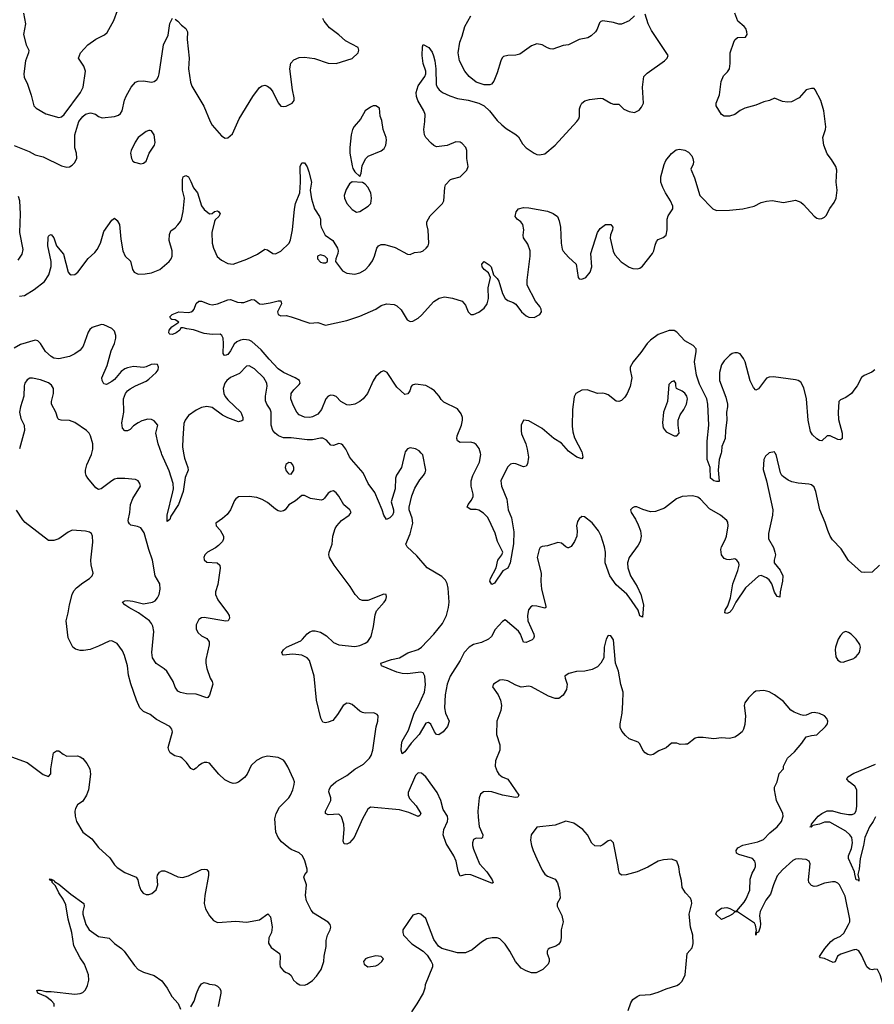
# Model space of a CAD drawing. Header units: inches. Extents: x 2220522 to 2384314, y 721474 to 893490.
# Tile 134 of 256: x 2263672 to 2270146, y 825827 to 833281. Entities that reach past the tile are written whole.
import ezdxf

# ---------------------------------------------------------------- set-up
doc = ezdxf.new("R2010")
doc.units = ezdxf.units.IN
doc.header["$MEASUREMENT"] = 0
for name, color, linetype in [('C2862', 7, 'Continuous'), ('C2863', 7, 'Continuous'), ('C2872', 7, 'Continuous'), ('C2873', 7, 'Continuous')]:
    doc.layers.add(name, color=color, linetype=linetype)

msp = doc.modelspace()

# ---------------------------------------------------------------- linework, layer by layer
at = {"layer": 'C2862', "color": 5}
for points, elevation in [([(2270000, 826239.9), (2269990, 826239.3), (2269892.8, 826207.2), (2269868.5, 826191.5), (2269850, 826149.3), (2269835.8, 826144.2), (2269770, 826172.4), (2269738, 826178), (2269730, 826188.7), (2269770.7, 826250), (2269816.7, 826303.3), (2269840.5, 826319.5), (2269890, 826342.9), (2269915.2, 826364.8), (2269951.6, 826430), (2269959.8, 826450), (2269961.1, 826470), (2269924.6, 826644.6), (2269882.4, 826730), (2269870, 826743.6), (2269850, 826753.6), (2269830, 826754), (2269770, 826744.5), (2269710, 826720.9), (2269690, 826718), (2269670, 826726.6), (2269650, 826749.2), (2269647.3, 826770), (2269660.7, 826890), (2269652, 826910), (2269630, 826923.6), (2269570, 826928.4), (2269550, 826925.1), (2269530, 826914.8), (2269450, 826845.8), (2269410, 826798.2), (2269381.9, 826730), (2269360.7, 826659.3), (2269324.3, 826615.7), (2269281.5, 826530), (2269277.8, 826497.8), (2269284.8, 826435.2), (2269282.6, 826410), (2269270, 826372.3), (2269252.7, 826367.3), (2269250, 826349.6), (2269247.7, 826367.7), (2269253.6, 826386.4), (2269246.6, 826426.6), (2269239.9, 826439.9), (2269110, 826525.7), (2269090, 826527.8), (2269072.2, 826510), (2269050, 826496.5), (2268990, 826469.8), (2268950, 826503.5), (2268946.9, 826510), (2268952.3, 826530), (2268990, 826554.1), (2269030, 826558.7), (2269052.9, 826552.9), (2269090, 826531.3), (2269106, 826534), (2269159.8, 826600.2), (2269174.8, 826625.2), (2269203.6, 826690), (2269205, 826775), (2269220.5, 826819.5), (2269239.1, 826850), (2269245.5, 826870), (2269245.6, 826890), (2269240.4, 826910), (2269223.6, 826930), (2269120.3, 826960.3), (2269103, 826970), (2269099.2, 826990), (2269113.3, 827010), (2269150, 827031.7), (2269262.9, 827057.1), (2269306.2, 827073.8), (2269354.3, 827125.7), (2269411.2, 827170), (2269443, 827210), (2269455.6, 827250), (2269453.6, 827270), (2269406, 827370), (2269389.6, 827450), (2269391.5, 827470), (2269411.1, 827510), (2269426.3, 827573.7), (2269458, 827610), (2269458, 827630), (2269489.4, 827690), (2269541.3, 827738.7), (2269597.2, 827802.8), (2269630, 827851.3), (2269670, 827862.8), (2269710, 827866.8), (2269776.2, 827930), (2269791.2, 827950), (2269794.7, 827970), (2269787, 827990), (2269769.2, 828010), (2269730, 828029.4), (2269690, 828035.1), (2269670, 828032.7), (2269630, 828016), (2269610, 828013.2), (2269590, 828019.3), (2269538.4, 828038.4), (2269513.3, 828053.3), (2269458, 828118), (2269390, 828169.4), (2269350, 828192.3), (2269310, 828202.7), (2269250, 828197.2), (2269230, 828185.2), (2269192.3, 828147.7), (2269165.5, 828110), (2269160.5, 828090), (2269170.5, 828010.5), (2269164.9, 827944.9), (2269155.3, 827910), (2269144.4, 827890), (2269110, 827860.5), (2269090, 827849.8), (2269050, 827839.8), (2268990, 827844), (2268930, 827836.9), (2268850, 827847.6), (2268810, 827847), (2268790, 827840.9), (2268730, 827797.2), (2268715.3, 827795.3), (2268674.6, 827794.6), (2268650, 827804), (2268610, 827804), (2268570.5, 827769.5), (2268513.7, 827746.3), (2268470, 827719), (2268450, 827713.2), (2268430, 827717.2), (2268409.6, 827729.6), (2268392.7, 827750), (2268370, 827798), (2268358, 827810), (2268290, 827837.2), (2268261.2, 827861.2), (2268234.2, 827894.2), (2268222.4, 827922.4), (2268221.6, 827950), (2268235.1, 828030), (2268242.4, 828110), (2268244.7, 828190), (2268227.4, 828247.4), (2268208.5, 828348.5), (2268185.6, 828410), (2268170, 828586), (2268150, 828615.3), (2268130, 828618), (2268116, 828590), (2268100.7, 828530), (2268097.3, 828450), (2268074.8, 828410), (2268050, 828382.7), (2268010, 828360.9), (2267954, 828350), (2267890, 828347.3), (2267832, 828330), (2267805.4, 828314.6), (2267802, 828310), (2267804.7, 828295.3), (2267819.1, 828250), (2267814, 828210), (2267790, 828166.6), (2267757.1, 828142.9), (2267730, 828142.9), (2267678.9, 828158.9), (2267550, 828229.6), (2267530, 828234.5), (2267470, 828226.6), (2267430, 828242), (2267370, 828275.6), (2267330, 828283.6), (2267310, 828279.6), (2267262.8, 828250), (2267254.8, 828230), (2267296.4, 828170), (2267314.4, 828130), (2267323.1, 828090), (2267317.6, 828050), (2267287, 827970), (2267284.9, 827870), (2267308.4, 827790), (2267310.3, 827750), (2267276.9, 827670), (2267275.2, 827630), (2267289.1, 827590), (2267303.2, 827570), (2267326.7, 827550), (2267370.2, 827530.2), (2267454.4, 827410), (2267444.7, 827395.3), (2267428.7, 827391.3), (2267329, 827409), (2267250, 827434), (2267221.8, 827438.2), (2267186, 827434), (2267163, 827417), (2267153.4, 827390), (2267144, 827290), (2267144.4, 827244.4), (2267152.2, 827172.2), (2267180.5, 827110), (2267177.1, 827090), (2267170, 827080.9), (2267130, 827084.2), (2267110, 827075.1), (2267102, 827050), (2267103, 827030), (2267110, 827000.5), (2267155.2, 826890), (2267210, 826828.7), (2267251.8, 826770), (2267258.8, 826750), (2267256.8, 826743.2), (2267250, 826742.7), (2267090, 826806.2), (2267051.3, 826808.7), (2267010, 826797.2), (2266994.6, 826834.6), (2266979.8, 826910), (2266960.4, 826950), (2266903.3, 827043.3), (2266881, 827110), (2266884.4, 827150), (2266912.9, 827210), (2266916, 827230), (2266912.9, 827250), (2266880.5, 827300.5), (2266863.5, 827370), (2266834.2, 827430), (2266750, 827549.6), (2266716.6, 827576.6), (2266690, 827578), (2266670, 827559), (2266616.3, 827430), (2266616.3, 827410), (2266624.9, 827384.9), (2266676, 827330), (2266711.3, 827270), (2266703.6, 827256.4), (2266691.3, 827248.7), (2266619.7, 827279.7), (2266550, 827298.9), (2266330, 827319.3), (2266310, 827304), (2266270, 827231.8), (2266205.5, 827090), (2266171.7, 827048.3), (2266150, 827039.5), (2266130, 827042.7), (2266122.8, 827062.8), (2266131.1, 827148.9), (2266128.6, 827190), (2266110, 827246.6), (2266090, 827265.1), (2266010, 827260.5), (2265989.3, 827270), (2265988.2, 827290), (2266028.3, 827370), (2266029.7, 827390), (2266015.3, 827435.3), (2266015.8, 827450), (2266030, 827476.9), (2266067.1, 827510), (2266150, 827559.4), (2266210, 827606.2), (2266276.2, 827643.8), (2266322, 827690), (2266335.8, 827710), (2266346.6, 827750), (2266373.3, 827926.7), (2266386.6, 827970), (2266389, 828010), (2266381.2, 828021.2), (2266354.5, 828034.5), (2266290, 828032), (2266270, 828037), (2266250, 828046.6), (2266190, 828096.9), (2266170, 828104.7), (2266150, 828105.4), (2266123.1, 828090), (2266079.7, 828020.3), (2266043.6, 827976.4), (2266010, 827962), (2265990, 827958.7), (2265970, 827963.7), (2265953.9, 827993.9), (2265919.6, 828130), (2265902.6, 828310), (2265868.4, 828428.4), (2265849.4, 828450), (2265809, 828470), (2265741.3, 828478.7), (2265669.2, 828469.2), (2265666, 828470), (2265659, 828490), (2265670, 828510.8), (2265694, 828530), (2265801.1, 828578.9), (2265815.6, 828590), (2265850, 828632.4), (2265870, 828646.7), (2265890, 828653.4), (2265910, 828654.6), (2265950, 828643.7), (2265995.5, 828615.5), (2266050, 828566), (2266090, 828548.5), (2266210, 828534.9), (2266250, 828543.6), (2266290, 828560.9), (2266310, 828574.4), (2266335.4, 828610), (2266352.9, 828687.1), (2266365.1, 828774.9), (2266374.6, 828805.4), (2266434, 828870), (2266446.6, 828890), (2266452.1, 828912.1), (2266449, 828929), (2266430, 828932), (2266310, 828883), (2266270, 828883.1), (2266250, 828891.5), (2266214.3, 828930), (2266176.4, 828990), (2266054, 829150), (2266018.5, 829210), (2266014.8, 829230), (2266017.3, 829250), (2266040.4, 829310), (2266044, 829370), (2266061.6, 829430), (2266073.6, 829450), (2266109.7, 829490.3), (2266169, 829530), (2266184, 829550), (2266174, 829570), (2266127.3, 829607.3), (2266090, 829673.2), (2266070, 829699), (2266050, 829714), (2266030, 829709.2), (2266010, 829697.2), (2265982.6, 829657.4), (2265971.5, 829648.5), (2265955.4, 829644.6), (2265875.6, 829655.6), (2265830, 829678), (2265810, 829679.3), (2265762, 829638), (2265712.4, 829607.6), (2265682.8, 829570), (2265670, 829562), (2265650, 829558.4), (2265630, 829562.9), (2265610, 829574), (2265550, 829626), (2265510, 829649.6), (2265470, 829662.9), (2265410, 829672.3), (2265330.6, 829669.4), (2265310, 829654), (2265300.3, 829639.7), (2265270.2, 829569.8), (2265245.1, 829534.9), (2265210, 829504.5), (2265158, 829470), (2265161, 829450), (2265190, 829416), (2265217.3, 829370), (2265217.3, 829350), (2265208, 829330), (2265179.4, 829300.6), (2265156.5, 829283.5), (2265094, 829250), (2265074, 829230), (2265067.7, 829210), (2265070, 829194), (2265070.6, 829190.6), (2265090, 829174), (2265168, 829168), (2265187.3, 829150), (2265190.5, 829129.5), (2265174.4, 829005.6), (2265156, 828950), (2265154.8, 828930), (2265172.7, 828890), (2265246, 828790), (2265258, 828770), (2265262.8, 828750), (2265252, 828730), (2265232.8, 828727.2), (2265070, 828755.1), (2265050, 828753.6), (2265030, 828739.5), (2265010, 828699), (2265009.1, 828669.1), (2265021.2, 828641.2), (2265050, 828616.3), (2265090, 828597.3), (2265107.3, 828570), (2265107.3, 828547.3), (2265083.1, 828436.9), (2265082.4, 828410), (2265090.3, 828370), (2265116.1, 828296.1), (2265130.7, 828270), (2265134.8, 828250), (2265110, 828168), (2265098, 828150), (2265090, 828146), (2265010, 828174), (2264935.9, 828175.9), (2264890, 828186.6), (2264870, 828197.2), (2264850, 828228.7), (2264836, 828270), (2264787.5, 828347.5), (2264766.6, 828366.6), (2264706.5, 828406.5), (2264678, 828450), (2264672.6, 828490), (2264688.3, 828648.3), (2264681.3, 828690), (2264671.5, 828710), (2264655.6, 828730), (2264571.6, 828791.6), (2264498.3, 828830), (2264468.2, 828850), (2264451.8, 828870), (2264470, 828880.2), (2264490, 828883.2), (2264530, 828878.8), (2264610, 828858.6), (2264679.3, 828870), (2264698.4, 828881.6), (2264716.5, 828903.5), (2264728.3, 828930), (2264736.9, 828970), (2264733.3, 829010), (2264699.7, 829070), (2264678.9, 829190), (2264650.7, 829270.7), (2264615.4, 829395.4), (2264590, 829433.6), (2264564.6, 829444.6), (2264514.5, 829454.5), (2264503.1, 829463.1), (2264496.9, 829476.9), (2264495.1, 829490), (2264507.3, 829550), (2264510.8, 829610), (2264530, 829656.4), (2264587, 829750), (2264582.9, 829770), (2264570.9, 829790.9), (2264550, 829798.7), (2264470, 829808.4), (2264411.8, 829808.2), (2264390, 829802.4), (2264370.6, 829790), (2264290, 829729.6), (2264270, 829725.1), (2264250, 829737), (2264188.2, 829810), (2264175.8, 829830), (2264171.1, 829850), (2264171, 829870), (2264180.4, 829910), (2264215.3, 829990), (2264217.8, 830000)], 260), ([(2264914.2, 830000), (2264920.4, 829960.4), (2264946.7, 829890), (2264948.4, 829870), (2264925.3, 829814.7), (2264910.2, 829710.2), (2264874.3, 829610), (2264818.4, 829521.6), (2264810, 829496), (2264790, 829482), (2264788.9, 829530), (2264833.2, 829706.8), (2264837.3, 829730), (2264836, 829770), (2264804.6, 829864.6), (2264749.8, 829990), (2264746.4, 830000)], 240), ([(2266590.2, 830000), (2266563.7, 829890), (2266527.1, 829832.9), (2266519.5, 829810), (2266517.6, 829730), (2266486.7, 829630), (2266503, 829570), (2266503, 829550), (2266495.5, 829530), (2266477.3, 829510), (2266450, 829497.2), (2266430, 829528.7), (2266418.9, 829570), (2266361.7, 829701.7), (2266312.8, 829770), (2266274, 829850), (2266185.3, 829950), (2266170.5, 829970.5), (2266157.5, 830000)], 240), ([(2269348.6, 830000), (2269322.8, 829977.2), (2269308.5, 829951.5), (2269305.3, 829874.7), (2269330.4, 829790), (2269378, 829570), (2269374.6, 829530), (2269346, 829390), (2269345.5, 829350), (2269383.8, 829283.8), (2269394, 829250), (2269397.3, 829230), (2269388, 829190), (2269388.2, 829170), (2269433, 829113), (2269452.2, 829070), (2269451.8, 829030), (2269433.7, 828950), (2269430, 828908.7), (2269410, 828914), (2269390, 828946), (2269369.7, 829010), (2269350, 829039.6), (2269330, 829055.1), (2269290, 829072), (2269270, 829069.2), (2269170, 828979.6), (2269097.7, 828870), (2269070, 828815.1), (2269050, 828792.3), (2269030, 828785.6), (2269015.3, 828790), (2269017, 828810), (2269037.6, 828842.4), (2269057.2, 828902.8), (2269073.5, 829010), (2269112.9, 829110), (2269122.6, 829150), (2269119.7, 829170), (2269105.2, 829190), (2269090, 829198.4), (2269050, 829191.5), (2269030, 829193), (2269010, 829200.5), (2268989.8, 829230), (2268984.5, 829270), (2268987.7, 829290), (2269017.4, 829342.6), (2269027.6, 829370), (2269038.9, 829450), (2269036.6, 829476.6), (2269029.5, 829490), (2268982.4, 829530), (2268898.2, 829578.2), (2268830, 829651.1), (2268810, 829666.3), (2268770, 829676.2), (2268690, 829672.3), (2268647.1, 829652.9), (2268556.2, 829583.8), (2268490, 829558.4), (2268450, 829556.2), (2268392.6, 829572.6), (2268348, 829592), (2268330, 829592.3), (2268313.7, 829586.3), (2268300.7, 829570), (2268304, 829550), (2268338.3, 829498.3), (2268356.7, 829456.7), (2268374, 829410), (2268379.6, 829370), (2268371.6, 829330), (2268358.2, 829301.8), (2268288.5, 829210), (2268277.4, 829170), (2268278.5, 829130), (2268300.2, 829070), (2268350, 828990.4), (2268378.5, 828930), (2268397.3, 828850), (2268390, 828758), (2268370, 828768.7), (2268357, 828810), (2268289.1, 828909.1), (2268270.6, 828930.6), (2268190, 829001.5), (2268143.1, 829070), (2268107.1, 829170), (2268108.9, 829250), (2268101.5, 829290), (2268076.8, 829370), (2268058, 829410), (2268010, 829471.8), (2267950, 829517.2), (2267930, 829519), (2267910, 829502), (2267897.3, 829482.7), (2267890.5, 829450), (2267895.8, 829410), (2267892, 829370), (2267875.8, 829330), (2267850, 829292.7), (2267830, 829282), (2267823.6, 829283.6), (2267810, 829289.3), (2267777, 829317), (2267750, 829323.6), (2267670, 829298.4), (2267630, 829292.3), (2267615.9, 829284.1), (2267607.7, 829270), (2267593, 829210), (2267622.7, 829090), (2267620.2, 829030), (2267626, 828970), (2267658.9, 828841.1), (2267657.3, 828830), (2267650, 828826), (2267590, 828842), (2267557.8, 828842.2), (2267543.5, 828836.5), (2267527.2, 828812.8), (2267519.7, 828770), (2267522.7, 828730), (2267568.4, 828630), (2267569.1, 828610), (2267563.4, 828596.6), (2267553.4, 828586.6), (2267510, 828566.9), (2267490, 828567.3), (2267465.8, 828630), (2267452.2, 828652.2), (2267350, 828737.6), (2267330, 828725.6), (2267275.5, 828664.5), (2267246.3, 828610), (2267222.7, 828590), (2267170, 828564.7), (2267110, 828550.8), (2267078, 828530), (2267038.7, 828490), (2267010.3, 828430), (2266934, 828310), (2266909.7, 828250.3), (2266895.6, 828170), (2266890.8, 828070), (2266899.1, 828030), (2266924.9, 827970), (2266912.7, 827930), (2266881.5, 827890), (2266846.8, 827866.8), (2266830, 827869.8), (2266814.2, 827890), (2266787.1, 827947.1), (2266770, 827960.5), (2266750, 827955.8), (2266698.2, 827870), (2266637, 827803), (2266590, 827738.9), (2266570, 827722.7), (2266562.7, 827750), (2266563.8, 827790), (2266570, 827819.1), (2266617.8, 827902.2), (2266659.9, 828030), (2266694.5, 828090), (2266737.8, 828190), (2266745.4, 828245.4), (2266742.5, 828310), (2266730, 828335.1), (2266710, 828341.2), (2266610, 828329.8), (2266570, 828331.6), (2266530, 828341.2), (2266413.2, 828390), (2266409.4, 828410), (2266490, 828436.5), (2266550, 828450.2), (2266613.2, 828486.8), (2266690, 828511.6), (2266716.9, 828530), (2266810.8, 828630), (2266876, 828710), (2266904.7, 828770), (2266921.3, 828830), (2266925.1, 828870), (2266918.3, 828978.3), (2266911.5, 829011.5), (2266898.7, 829038.7), (2266870, 829066.6), (2266759.5, 829130), (2266681.2, 829221.2), (2266607, 829290), (2266598.4, 829310), (2266630.6, 829389.4), (2266649.8, 829469.8), (2266646.2, 829506.2), (2266623.5, 829570), (2266623.5, 829590), (2266643.5, 829676.5), (2266665.2, 829734.8), (2266703.6, 829796.4), (2266731.6, 829830), (2266743.6, 829850), (2266747.8, 829870), (2266725.4, 829985.4), (2266712.6, 830000)], 240), ([(2267522.4, 830000), (2267527, 829970), (2267520.4, 829919.6), (2267510, 829901.2), (2267490, 829896.2), (2267430, 829918.7), (2267410, 829921.5), (2267390, 829916.9), (2267367.2, 829892.8), (2267318, 829790), (2267322.2, 829750), (2267362.8, 829650), (2267373.6, 829570), (2267398.6, 829510), (2267415.6, 829404.4), (2267412.4, 829312.4), (2267387.2, 829170), (2267370.3, 829129.7), (2267332.3, 829107.7), (2267270, 829014.5), (2267250, 829004.5), (2267234.3, 829030), (2267237.7, 829050), (2267281.1, 829130), (2267295.6, 829190), (2267326, 829230), (2267331.8, 829250), (2267290.7, 829330.7), (2267273.6, 829393.6), (2267230, 829492), (2267215, 829515), (2267184.9, 829544.9), (2267150, 829566.6), (2267130, 829572.8), (2267090, 829573.6), (2267062.7, 829590), (2267069.6, 829610), (2267095.7, 829644.3), (2267106.9, 829670), (2267107.1, 829690), (2267091.6, 829750), (2267093.1, 829790), (2267104.4, 829830), (2267155, 829930), (2267165.2, 829990), (2267162.6, 830000)], 220), ([(2267932.2, 830000), (2267937.3, 829970), (2267930, 829955.3), (2267894, 829970), (2267850.9, 830000)], 220), ([(2268985.1, 830000), (2268971.1, 829950), (2268964.2, 829870), (2268971.8, 829788.2), (2268970, 829784), (2268950, 829784.7), (2268930, 829789.8), (2268905.3, 829810), (2268904.1, 829890), (2268880.6, 829950), (2268880.3, 830000)], 220), ([(2270000, 829143), (2269950, 829186.6), (2269894.6, 829274.6), (2269830, 829342.9), (2269813, 829370), (2269794, 829414), (2269775.3, 829475.3), (2269733.7, 829570), (2269704, 829710), (2269690, 829742.7), (2269670, 829758.4), (2269650, 829764.2), (2269570, 829772.6), (2269522.7, 829782.7), (2269494.8, 829794.8), (2269459.1, 829819.1), (2269447, 829830), (2269435.6, 829850), (2269404, 829990), (2269396.5, 830000)], 240), ([(2263610, 827701), (2263730, 827656.3), (2263850, 827566), (2263890, 827552), (2263908.4, 827571.6), (2263909, 827610), (2263929.2, 827730), (2263950, 827744.7), (2263970, 827746), (2264001.4, 827721.4), (2264030, 827706), (2264110, 827707.3), (2264130, 827700.7), (2264150, 827686.8), (2264182, 827650), (2264203, 827610), (2264208, 827570), (2264194, 827450), (2264179.1, 827410), (2264150, 827365.2), (2264110, 827336), (2264094, 827310), (2264090.6, 827290), (2264093.4, 827250), (2264102, 827210), (2264150.6, 827130), (2264218.7, 827078.7), (2264270, 827014.4), (2264355.8, 826935.8), (2264390, 826881.6), (2264410, 826861.6), (2264470, 826824), (2264556, 826790), (2264566.8, 826770), (2264574, 826730), (2264590, 826691.3), (2264607.5, 826667.5), (2264630, 826657.3), (2264650, 826657.3), (2264674.2, 826665.8), (2264706.6, 826693.4), (2264718, 826730), (2264713.2, 826790), (2264716.5, 826803.5), (2264732.5, 826827.5), (2264750, 826837.3), (2264770, 826837.3), (2264790, 826830.6), (2264870, 826790.5), (2264906.6, 826786.6), (2264950, 826799.5), (2265050, 826846.7), (2265070.5, 826850.5), (2265090, 826846.8), (2265102, 826830), (2265102.5, 826802.5), (2265074.9, 826650), (2265070.4, 826590), (2265079.3, 826550), (2265110, 826496.3), (2265141.7, 826461.7), (2265170, 826446.4), (2265310, 826456.9), (2265390, 826448.7), (2265490, 826466.8), (2265551, 826511), (2265571.3, 826490), (2265586, 826410), (2265580.7, 826370), (2265558.8, 826330), (2265556, 826290), (2265576.8, 826256.8), (2265641, 826210), (2265646, 826190), (2265642.8, 826130), (2265646.8, 826110), (2265670, 826081), (2265690, 826066.8), (2265710, 826061), (2265730, 826044.7), (2265746.8, 826010), (2265768.1, 825988.1), (2265794.4, 825974.4), (2265829.1, 825970.9), (2265850, 825978.8), (2265890, 826006.8), (2265921.6, 826038.4), (2265955.1, 826090), (2265977.2, 826150), (2265979, 826190), (2265994.8, 826265.2), (2265994, 826310), (2266004, 826350), (2266025.2, 826390), (2266029.2, 826410), (2266025.2, 826430), (2266009.5, 826449.5), (2265896.9, 826516.9), (2265880.1, 826540.1), (2265844.5, 826610), (2265838, 826650), (2265846.2, 826730), (2265826, 826790), (2265831.7, 826808.3), (2265849.4, 826830), (2265851.3, 826850), (2265832.1, 826912.1), (2265815.1, 826950), (2265790, 826973.6), (2265730, 826998), (2265710.8, 827010.8), (2265656.6, 827056.6), (2265629.8, 827089.8), (2265614, 827130), (2265606.4, 827230), (2265614.5, 827270), (2265641.7, 827318.3), (2265710.9, 827389.1), (2265724.5, 827410), (2265742, 827450), (2265752.7, 827490), (2265753.2, 827510), (2265746.6, 827530), (2265703.8, 827623.8), (2265681.7, 827661.7), (2265670, 827675.1), (2265630, 827696.2), (2265550, 827705.6), (2265510, 827695.6), (2265466.4, 827673.6), (2265426.1, 827633.9), (2265394.9, 827570), (2265375.4, 827544.6), (2265330, 827509.6), (2265310, 827500.5), (2265290, 827498.7), (2265265.6, 827505.6), (2265227.3, 827527.3), (2265181.6, 827570), (2265110, 827652.3), (2265090, 827658), (2265070, 827657), (2265051.3, 827650), (2265027.1, 827632.9), (2265010, 827613.2), (2264990, 827602.7), (2264970, 827612.3), (2264936.5, 827656.5), (2264902, 827690), (2264890, 827698), (2264848.5, 827708.5), (2264812.7, 827730), (2264802, 827750), (2264798.4, 827770), (2264829.5, 827890), (2264823.7, 827910), (2264809.2, 827930), (2264710, 827983.6), (2264660.4, 828020.4), (2264610, 828042.4), (2264582.4, 828070), (2264556.3, 828130), (2264513.7, 828253.7), (2264497.3, 828317.3), (2264488.2, 828390), (2264467.3, 828467.3), (2264450, 828502.7), (2264410, 828559.3), (2264370, 828579.3), (2264350, 828575.1), (2264270, 828537), (2264206.2, 828513.8), (2264156, 828504), (2264130, 828504.7), (2264094.2, 828514.2), (2264074.5, 828530), (2264040.6, 828600.6), (2264024.2, 828730), (2264040.5, 828790), (2264048.7, 828850), (2264070.8, 828930), (2264083.5, 828956.5), (2264101.5, 828978.5), (2264150, 829018.7), (2264200.9, 829050), (2264220.9, 829070), (2264229.5, 829090), (2264213.9, 829153.9), (2264210.9, 829190), (2264226, 829326), (2264224.2, 829370), (2264216.2, 829390), (2264201.3, 829401.3), (2264170, 829409.6), (2264070, 829416.2), (2264039.3, 829400.7), (2263970, 829351.3), (2263930, 829338), (2263890, 829337.6), (2263714.3, 829474.3), (2263695.5, 829495.5), (2263648.3, 829568.3)], 280), ([(2270000, 828601.2), (2269970, 828629.4), (2269950, 828642.7), (2269930, 828649), (2269910, 828641.2), (2269890, 828619), (2269873.4, 828590), (2269852.7, 828530), (2269850.4, 828510), (2269856.1, 828456.1), (2269870, 828430.8), (2269890, 828419.1), (2269910, 828418), (2269930, 828424.4), (2269990, 828445.7), (2270000, 828452.6)], 260), ([(2270000, 827477.3), (2269999.1, 827479.1), (2269955.4, 827510), (2269938.9, 827530), (2269941.3, 827538.7), (2269945.6, 827550), (2269990, 827575.9), (2270000, 827580)], 240), ([(2270000, 826811), (2269995.4, 826830), (2269949.8, 826930), (2269949.8, 826950), (2269973.4, 827006.6), (2269980.9, 827050), (2269975.7, 827090), (2269960.8, 827110), (2269930, 827138.4), (2269810, 827205.7), (2269770, 827205.4), (2269730, 827189.3), (2269680.9, 827179.1), (2269667.3, 827167.3), (2269658, 827170), (2269667.6, 827172.4), (2269669.8, 827190), (2269722.3, 827250), (2269750, 827271.3), (2269789.9, 827290.1), (2269830, 827291.6), (2269890, 827273.5), (2269950, 827262.7), (2269977.6, 827262.4), (2269997.3, 827270), (2270000, 827274.4)], 240), ([(2268280.8, 825779.2), (2268301.3, 825838.7), (2268317, 825863), (2268350, 825886.8), (2268370, 825894.8), (2268450, 825901), (2268510, 825918), (2268570, 825943.8), (2268650, 825968.5), (2268670, 825980.4), (2268690, 826001.6), (2268714, 826050), (2268729.6, 826210), (2268765.4, 826254.6), (2268773.9, 826286.1), (2268770.8, 826350), (2268754.8, 826410), (2268743.1, 826510), (2268764, 826590), (2268762, 826610), (2268753, 826630), (2268716.3, 826670), (2268691.5, 826710), (2268684.8, 826764.8), (2268671.9, 826811.9), (2268666.3, 826866.3), (2268649.2, 826909.2), (2268610, 826925.2), (2268550, 826921.2), (2268510, 826909.3), (2268430, 826863.7), (2268350, 826829.5), (2268266.6, 826806.6), (2268230, 826805.2), (2268217.2, 826817.2), (2268207.3, 826847.3), (2268207, 826870), (2268170, 827048), (2268150, 827069), (2268130, 827064), (2268090, 827032.7), (2268070, 827023.7), (2268030, 827025.2), (2268007.5, 827047.5), (2267974.5, 827110), (2267938, 827150), (2267870, 827197), (2267810, 827213.2), (2267730, 827181.6), (2267590, 827168.7), (2267548, 827110), (2267541.6, 827070), (2267548.4, 827030), (2267561.3, 826990), (2267590, 826926.8), (2267630, 826841), (2267650, 826811), (2267670, 826797.3), (2267730, 826774.8), (2267745.8, 826745.8), (2267760.7, 826690), (2267766.8, 826630), (2267744, 826590), (2267744.9, 826570), (2267779.6, 826499.6), (2267788.7, 826450), (2267774, 826390), (2267775.3, 826330), (2267770, 826301.2), (2267757.1, 826282.9), (2267734.4, 826265.6), (2267688.5, 826251.5), (2267676.3, 826243.7), (2267667.3, 826230), (2267667.3, 826210), (2267684, 826170), (2267682.8, 826150), (2267674.8, 826130), (2267634.8, 826090), (2267585.6, 826065.6), (2267550, 826065.2), (2267510, 826079.3), (2267470, 826100.9), (2267428, 826150), (2267385.1, 826230), (2267350, 826281.2), (2267310, 826321.2), (2267290, 826329.2), (2267250.9, 826329.1), (2267210, 826321.2), (2267170, 826296), (2267100.9, 826239.1), (2267050, 826217), (2266990, 826217), (2266869.2, 826249.2), (2266845.6, 826265.6), (2266810, 826318), (2266750, 826475.3), (2266710, 826509), (2266690, 826514), (2266650, 826502), (2266576, 826390), (2266574.8, 826370), (2266580.7, 826350), (2266643.4, 826283.4), (2266728, 826228), (2266759.1, 826199.1), (2266790.7, 826150.7), (2266798.8, 826130), (2266798.8, 826110), (2266745.2, 825974.8), (2266742, 825950), (2266728.3, 825911.7), (2266682, 825830), (2266640.7, 825770)], 280), ([(2263934.8, 825810), (2263934.8, 825830), (2263913.9, 825853.9), (2263870, 825885.1), (2263810, 825909.7), (2263801.2, 825930), (2263810, 825934.4), (2263830, 825933.7), (2263870, 825923), (2263910, 825924.2), (2264090, 825904.4), (2264130, 825907.4), (2264150, 825917.1), (2264170, 825937.3), (2264186.3, 825970), (2264197.4, 826010), (2264194.8, 826050), (2264164.5, 826130), (2264130, 826179.1), (2264081.6, 826270), (2264067.8, 826370), (2264039.2, 826470), (2264020.7, 826580.7), (2264001.9, 826621.9), (2263968.9, 826670), (2263943.1, 826723.1), (2263919.3, 826750), (2263918.6, 826758.6), (2263899, 826770), (2263904.5, 826775.5), (2263924.7, 826770), (2263923.6, 826763.6), (2263930, 826766), (2263936.1, 826756.1), (2263970, 826735.8), (2264059.5, 826659.5), (2264159.1, 826590), (2264160.4, 826570), (2264150.3, 826530), (2264151.7, 826510), (2264172.9, 826430), (2264198.7, 826390), (2264270, 826341.1), (2264350, 826328), (2264390, 826288), (2264442.8, 826250), (2264462.8, 826230), (2264540.9, 826120.9), (2264570, 826090.8), (2264610, 826070.6), (2264690, 826044.4), (2264750, 826003.8), (2264790.4, 825950), (2264825.1, 825885.1), (2264872.5, 825832.5), (2264890.7, 825790)], 260), ([(2264970, 825807.3), (2264994.7, 825850), (2265011.1, 825908.9), (2265029.8, 825950.2), (2265050, 825982), (2265070, 825990.7), (2265090, 825987.7), (2265110, 825978.4), (2265150, 825972.9), (2265170, 825964.6), (2265187, 825950), (2265196.5, 825930), (2265196.9, 825910), (2265175.8, 825810)], 260)]:
    msp.add_lwpolyline(points, dxfattribs=dict(at, elevation=elevation))
for points, elevation in [([(2265710, 829929.2), (2265687.3, 829912.7), (2265683, 829890), (2265690, 829866), (2265702.8, 829850), (2265710, 829842.8), (2265730, 829841), (2265749.2, 829870), (2265749.3, 829890), (2265742.7, 829910), (2265730, 829925.2)], 260), ([(2266370, 826192.7), (2266310, 826179), (2266292, 826170), (2266278, 826150), (2266282, 826130), (2266310, 826111.3), (2266370, 826118.8), (2266390, 826127.3), (2266415.3, 826150), (2266428, 826170), (2266410, 826188)], 280)]:
    msp.add_lwpolyline(points, close=True, dxfattribs=dict(at, elevation=elevation))
at = {"layer": 'C2863', "color": 5}
for points, elevation in [([(2263670, 831188.5), (2263710, 831192.2), (2263782.4, 831237.6), (2263861, 831299), (2263893.5, 831350), (2263911.8, 831411.8), (2263910.7, 831450.7), (2263886.4, 831570), (2263888.1, 831631.9), (2263890, 831642), (2263898, 831650), (2263910, 831654), (2263930, 831630.6), (2263952.4, 831570), (2264005.3, 831505.3), (2264039.1, 831370), (2264050, 831356.9), (2264063, 831350), (2264090, 831351.3), (2264113.6, 831370), (2264190, 831472.2), (2264240.9, 831519.1), (2264258.2, 831541.8), (2264283.6, 831590), (2264310, 831678), (2264370, 831762), (2264390, 831778), (2264410, 831761), (2264427.7, 831730), (2264438.3, 831618.3), (2264453.7, 831530), (2264470.4, 831490), (2264512.7, 831452.7), (2264527.6, 831390), (2264540.3, 831370), (2264570, 831354.9), (2264623.9, 831356.1), (2264670, 831364), (2264733.3, 831390), (2264804, 831450), (2264819.2, 831470), (2264826.4, 831490), (2264826.6, 831530), (2264804.4, 831610), (2264806.5, 831653.5), (2264818.4, 831681.6), (2264850, 831706), (2264870, 831728.2), (2264890, 831753), (2264897.6, 831770), (2264910.7, 831830), (2264920.5, 831930), (2264906, 831990), (2264906, 832070), (2264910, 832090.7), (2264930, 832102.4), (2264950.3, 832090), (2264970, 832056.3), (2264989, 832009), (2265020.4, 831970), (2265050, 831871), (2265070, 831842.8), (2265110, 831810.7), (2265130, 831814.8), (2265149, 831830), (2265170, 831834.9), (2265178.8, 831830), (2265190, 831811.3), (2265180.5, 831790), (2265153.5, 831766.5), (2265147.1, 831752.9), (2265127.2, 831670), (2265130.2, 831590), (2265139.6, 831550), (2265167.9, 831487.9), (2265200.8, 831460.8), (2265250, 831435.3), (2265290, 831430.3), (2265392, 831468), (2265474.9, 831505.1), (2265530, 831543), (2265550, 831538.4), (2265590, 831510.4), (2265610, 831508.4), (2265650, 831528.7), (2265713.3, 831590), (2265724.6, 831615.4), (2265739.7, 831690), (2265754, 831846), (2265762.4, 831890), (2265793.3, 831970), (2265799.7, 832050), (2265797.2, 832170), (2265810, 832198), (2265830, 832198), (2265850, 832166), (2265863.8, 832130), (2265881.7, 832050), (2265874, 831990), (2265883.5, 831923.5), (2265904.7, 831850), (2265943.6, 831790), (2265950.2, 831770), (2265951.7, 831730), (2265957.4, 831710), (2265986.7, 831650), (2266044.9, 831610), (2266078.9, 831550), (2266084.2, 831530), (2266083.1, 831510), (2266066.8, 831470), (2266066, 831450), (2266118.8, 831378.8), (2266150, 831360.7), (2266210, 831355.5), (2266250, 831364.4), (2266290, 831388.4), (2266320, 831420), (2266344.7, 831455.3), (2266360.4, 831490), (2266377.4, 831550), (2266390, 831568.2), (2266410, 831578), (2266438, 831578), (2266517.2, 831557.2), (2266610, 831504.9), (2266630, 831504), (2266662.5, 831517.5), (2266710, 831523), (2266730, 831530.7), (2266752.3, 831550), (2266766, 831570), (2266772, 831590), (2266766.5, 831686.5), (2266755.8, 831730), (2266757.4, 831750), (2266782.9, 831797.1), (2266875.6, 831890), (2266885.1, 831910), (2266893.2, 832010), (2266899, 832030), (2266935.3, 832070), (2266950, 832077.3), (2267010, 832090.8), (2267058.6, 832141.4), (2267069.3, 832170.7), (2267058.9, 832230), (2267060.5, 832290), (2267052.2, 832312.2), (2267024.7, 832344.7), (2267010, 832354.5), (2266975.1, 832355.1), (2266910, 832329.6), (2266830, 832317.6), (2266810, 832327.6), (2266790, 832347.3), (2266749.6, 832390), (2266738, 832410), (2266733, 832450), (2266742.6, 832510), (2266743, 832563), (2266733.3, 832590), (2266688, 832670), (2266678.5, 832698.5), (2266674.8, 832730), (2266690, 832780.5), (2266741.6, 832850), (2266747.8, 832870), (2266749.6, 832890), (2266729.4, 832950), (2266720.9, 833010), (2266724, 833076), (2266730, 833092), (2266771.1, 833071.1), (2266796.3, 833036.3), (2266808.1, 833008.1), (2266818.4, 832970), (2266826, 832910), (2266828, 832790), (2266834, 832770), (2266850.8, 832750), (2266876, 832730), (2266930, 832703.8), (2266990, 832683.8), (2267070, 832670.5), (2267150, 832647.7), (2267190, 832628.5), (2267232.4, 832590), (2267290, 832518), (2267323.7, 832483.7), (2267356.4, 832456.4), (2267431.1, 832411.1), (2267450, 832394.4), (2267480.5, 832340.5), (2267510, 832310.4), (2267570, 832270.5), (2267590, 832260.5), (2267610, 832257.1), (2267650, 832264.9), (2267730, 832330.4), (2267892, 832510), (2267907.3, 832530), (2267912.7, 832547.3), (2267913.9, 832606.1), (2267919.7, 832630), (2267931.8, 832650), (2267953.4, 832666.6), (2267990, 832677.4), (2268070, 832687), (2268090, 832683.7), (2268150, 832648.2), (2268170, 832641.6), (2268210, 832642), (2268250, 832603.8), (2268290, 832584.9), (2268330, 832579.1), (2268364.5, 832595.5), (2268382.5, 832617.5), (2268397, 832650), (2268389.3, 832770), (2268399.5, 832850), (2268424.8, 832875.2), (2268556, 832970), (2268576, 832990), (2268586, 833010), (2268459.6, 833199.6), (2268434.3, 833250), (2268410, 833322)], 240), ([(2263700.7, 833330), (2263716.3, 833250), (2263701.7, 833170), (2263721.6, 833090), (2263742, 833050), (2263739.1, 833030), (2263715.5, 832970), (2263703, 832870), (2263706.6, 832846.6), (2263731.9, 832791.9), (2263760.4, 832710), (2263779.3, 832630), (2263797.3, 832610), (2263870, 832568.7), (2263970, 832540.9), (2263990, 832546.5), (2264010, 832564.4), (2264132.6, 832730), (2264154, 832770), (2264169.7, 832890), (2264159.5, 832930), (2264119, 832990), (2264133.2, 833030), (2264189.3, 833090), (2264250, 833132.7), (2264314.9, 833165.1), (2264335.3, 833184.7), (2264384.4, 833275.6), (2264413.6, 833350)], 280), ([(2267162.6, 830000), (2267153.9, 830033.9), (2267130, 830065.3), (2267115.5, 830075.5), (2267090, 830082.3), (2267010, 830081), (2266990, 830092.7), (2266984.2, 830110), (2266985.8, 830130), (2267019.2, 830210), (2267026.6, 830250), (2267026.3, 830270), (2267017.5, 830297.5), (2266990, 830335.6), (2266886.2, 830386.2), (2266865.1, 830405.1), (2266851, 830431), (2266814.5, 830470), (2266790, 830489.6), (2266750, 830511.1), (2266670, 830522), (2266645.8, 830514.2), (2266636.8, 830503.2), (2266626.8, 830470), (2266612.8, 830447.2), (2266590, 830444), (2266530, 830499.3), (2266455.6, 830610), (2266430, 830621.6), (2266410, 830615.1), (2266370, 830579.7), (2266350, 830547.8), (2266306, 830450), (2266274, 830410), (2266250, 830389.8), (2266210, 830369.8), (2266170, 830363.7), (2266150, 830365.5), (2266104.7, 830390), (2266070, 830427.3), (2266050, 830436.9), (2266030, 830437.6), (2266010, 830429.5), (2265990.3, 830409.7), (2265958.3, 830330), (2265930, 830295.1), (2265890, 830274), (2265870, 830269.8), (2265830, 830272.3), (2265790, 830288.3), (2265771.1, 830310), (2265743.3, 830363.3), (2265725.8, 830410), (2265728.8, 830450), (2265750, 830478.9), (2265790, 830518), (2265797.4, 830530), (2265793, 830550), (2265759.6, 830570), (2265670, 830609.4), (2265630, 830636.4), (2265561, 830710), (2265502.6, 830782.6), (2265430, 830845.5), (2265410, 830855.3), (2265370, 830859.1), (2265345.4, 830854.6), (2265318, 830842), (2265296.5, 830823.5), (2265270, 830772.7), (2265250, 830747.3), (2265230, 830739), (2265222, 830742), (2265214, 830754), (2265217.2, 830830), (2265213.2, 830870), (2265204, 830890), (2265190, 830901.2), (2265130, 830896.9), (2265070, 830905.1), (2264990, 830932.7), (2264939.3, 830939.3), (2264910, 830948.7), (2264892, 830948), (2264886, 830930), (2264858.8, 830910), (2264830, 830897), (2264810, 830899), (2264804.5, 830904.5), (2264801.2, 830910), (2264805.2, 830930), (2264824.8, 830955.2), (2264878, 830990), (2264850, 831008), (2264826, 831010), (2264816.4, 831016.4), (2264810, 831031.3), (2264828.7, 831050), (2264878, 831070), (2264950, 831064.4), (2264971.5, 831068.5), (2264984.2, 831075.8), (2264995.1, 831090), (2265008, 831132), (2265030, 831150.4), (2265050, 831150.3), (2265107.2, 831127.2), (2265130, 831122.6), (2265170, 831128.9), (2265250, 831160.3), (2265270, 831163.1), (2265323.2, 831143.2), (2265350, 831138.6), (2265370, 831139.6), (2265430, 831161.7), (2265450, 831159.5), (2265490, 831130.4), (2265510, 831127.4), (2265570, 831136.1), (2265630, 831153.4), (2265650, 831153), (2265655.8, 831130), (2265624.4, 831070), (2265630, 831048.2), (2265650, 831039.3), (2265690, 831040.4), (2265730, 831032.4), (2265870, 830983), (2265930, 830987.3), (2265990, 830967.3), (2266150, 831004.4), (2266250, 831036), (2266369.4, 831090), (2266410, 831117.6), (2266450, 831130.3), (2266510, 831124.6), (2266530, 831115.8), (2266563.2, 831083.2), (2266608.6, 831008.6), (2266630, 830996.5), (2266650, 830997.3), (2266690, 831020.2), (2266716.4, 831043.6), (2266810, 831148.2), (2266850, 831173), (2266890, 831181.6), (2266950, 831173.7), (2267024, 831150), (2267050, 831120.7), (2267070, 831068.2), (2267089.3, 831049.3), (2267110, 831048.1), (2267150, 831066.5), (2267190, 831096), (2267212.9, 831130), (2267223.5, 831170), (2267221.1, 831250), (2267239, 831330), (2267223.2, 831363.2), (2267190, 831389.4), (2267176, 831410), (2267174, 831430), (2267190, 831450.8), (2267230, 831426), (2267242.8, 831410), (2267262, 831350), (2267290, 831321), (2267300.9, 831300.9), (2267329, 831209), (2267350.5, 831170), (2267370, 831154.4), (2267410, 831139.5), (2267430, 831126.7), (2267474.9, 831070), (2267510, 831038.9), (2267530, 831028), (2267570, 831026.2), (2267612.6, 831050), (2267624.4, 831070), (2267623.9, 831090), (2267613.1, 831110), (2267580.3, 831150), (2267516.9, 831270), (2267516, 831310), (2267540.4, 831490), (2267540.5, 831530), (2267521.5, 831581.5), (2267489.7, 831630), (2267486.6, 831650), (2267492, 831690), (2267484, 831730), (2267469.8, 831749.8), (2267442, 831770), (2267426, 831790), (2267432.6, 831827.4), (2267449.8, 831850.2), (2267490, 831859.6), (2267530, 831856.9), (2267670, 831830.2), (2267714.4, 831814.4), (2267746, 831790), (2267759, 831759), (2267769.1, 831709.1), (2267773.8, 831590), (2267782.7, 831542.7), (2267790, 831528), (2267830, 831483), (2267888.2, 831430), (2267902, 831330), (2267910, 831318.8), (2267930, 831315.5), (2267960.9, 831330), (2267993.3, 831370), (2268005.4, 831410), (2267999.1, 831510), (2268048.2, 831670), (2268070, 831700.4), (2268110, 831730.3), (2268150, 831731), (2268166.8, 831710), (2268164, 831690), (2268148.8, 831651.2), (2268145.8, 831625.8), (2268169, 831529), (2268181.2, 831501.2), (2268228.6, 831448.6), (2268290, 831408.4), (2268317.2, 831397.2), (2268350, 831395.6), (2268370, 831400.9), (2268390, 831415.3), (2268466, 831510), (2268476.1, 831530), (2268485.8, 831574.2), (2268497.5, 831602.5), (2268510, 831615.6), (2268547.9, 831632.1), (2268570.6, 831649.4), (2268578.2, 831690), (2268576.5, 831770), (2268585, 831795), (2268621, 831850), (2268620.3, 831870), (2268603.7, 831910), (2268564.5, 831970), (2268544.5, 832010), (2268529.8, 832050), (2268529, 832090), (2268554.3, 832185.7), (2268566, 832214), (2268610, 832267.7), (2268645.4, 832294.6), (2268670, 832300.3), (2268710, 832293.4), (2268739.2, 832279.2), (2268763.7, 832250), (2268772.7, 832230), (2268776.1, 832203.9), (2268773.6, 832186.4), (2268755.5, 832150), (2268784.4, 832084.4), (2268824.1, 831950), (2268922.7, 831850), (2268950, 831836.5), (2269050, 831837.7), (2269150, 831848.7), (2269235.3, 831870), (2269290, 831897.6), (2269330, 831908.2), (2269373.2, 831913.2), (2269457.3, 831897.3), (2269550, 831914.9), (2269590, 831898.4), (2269610, 831882.4), (2269690, 831792.7), (2269710, 831777.6), (2269730, 831772.4), (2269750, 831776.4), (2269770, 831785.5), (2269780.7, 831799.3), (2269808.8, 831851.2), (2269842.6, 831897.4), (2269856.9, 831930), (2269864, 831990), (2269856.9, 832050), (2269862.5, 832142.5), (2269856, 832170), (2269823.3, 832223.3), (2269790, 832266), (2269764.2, 832330), (2269755.6, 832390), (2269777.6, 832450), (2269779.6, 832470), (2269764.7, 832590), (2269741.6, 832670), (2269699, 832750), (2269690, 832759), (2269670, 832761.2), (2269630.6, 832749.4), (2269576, 832690), (2269519.8, 832660.2), (2269490, 832656), (2269450, 832662.7), (2269390, 832688), (2269352, 832670), (2269310, 832659.7), (2269250, 832634), (2269164.7, 832610), (2269130, 832592.7), (2269090, 832563.7), (2269050, 832549.4), (2269009.3, 832549.3), (2268990, 832562), (2268949.3, 832629.3), (2268949.3, 832650), (2268972.9, 832712.9), (2268985.8, 832814.2), (2269004.2, 832855.8), (2269033.6, 832886.4), (2269049.3, 832910), (2269054.5, 832950), (2269054, 833030), (2269082, 833110), (2269091, 833129), (2269110, 833144.9), (2269171.8, 833148.2), (2269182.8, 833170), (2269180.7, 833190), (2269173.6, 833213.6), (2269161.1, 833230), (2269111.8, 833270), (2269089.7, 833329.7)], 220), ([(2263630, 832328.2), (2263743.5, 832283.5), (2263790, 832258), (2263850, 832241.6), (2263990, 832174.4), (2264030, 832165.5), (2264050, 832167.7), (2264070, 832179.1), (2264090, 832198.8), (2264106.2, 832233.8), (2264103.1, 832270), (2264091.2, 832310), (2264089.8, 832410), (2264119.3, 832510), (2264150, 832547.6), (2264170, 832564.6), (2264210, 832575.3), (2264246, 832566), (2264270, 832547.7), (2264297.1, 832537.1), (2264390, 832548.8), (2264421, 832559), (2264435.8, 832570), (2264449, 832591), (2264467.2, 832672.8), (2264478.9, 832701.1), (2264518, 832770), (2264550, 832806.8), (2264570, 832816.3), (2264610, 832819.1), (2264670, 832807.7), (2264690, 832814), (2264711.4, 832828.6), (2264724.5, 832850), (2264729.6, 832870), (2264762.4, 833090), (2264796.6, 833163.4), (2264810, 833252), (2264830, 833291.3)], 260), ([(2264850, 833286), (2264870, 833270.8), (2264898.7, 833238.7), (2264930, 833215.5), (2264942.4, 833190), (2264941.7, 833130), (2264957.3, 832990), (2264950.4, 832909.6), (2264967.5, 832807.5), (2264976.9, 832776.9), (2265066.4, 832626.4), (2265114.4, 832510), (2265130, 832482.8), (2265202, 832402), (2265230, 832382.8), (2265250, 832387.3), (2265283.9, 832416.1), (2265335.8, 832530), (2265439.5, 832700.5), (2265490, 832767.3), (2265510, 832779.1), (2265530, 832784), (2265550, 832777.3), (2265570, 832762.8), (2265590, 832736), (2265630.4, 832650.4), (2265650, 832627.3), (2265670, 832623), (2265690, 832627), (2265735.6, 832650), (2265751, 832670), (2265752.1, 832690), (2265739.2, 832750), (2265719.4, 832910), (2265727.1, 832952.9), (2265750, 832976.9), (2265790, 832994.9), (2265830, 832997.6), (2265906.3, 832986.3), (2266010, 832951.6), (2266069.7, 832950.3), (2266190, 832987.3), (2266237.2, 833030), (2266242.7, 833050), (2266237.2, 833070), (2266141.5, 833121.5), (2266090, 833167), (2266018.6, 833218.6), (2265978.7, 833270), (2265969.8, 833289.8)], 260), ([(2268330.4, 833309.6), (2268290, 833273.2), (2268230, 833246.6), (2268210, 833246.6), (2268170, 833259.3), (2268090, 833273.2), (2268073.7, 833266.3), (2268063.8, 833256.2), (2268048, 833210), (2268035.5, 833190), (2268002.3, 833157.7), (2267975.8, 833144.2), (2267910, 833131), (2267830, 833091.5), (2267790, 833084.7), (2267710, 833058), (2267690, 833059.7), (2267670, 833068), (2267630, 833091.3), (2267590, 833098), (2267550, 833082), (2267460.2, 833019.8), (2267430, 833012.7), (2267369.1, 833010.9), (2267338.5, 833001.5), (2267327.9, 832992.1), (2267316, 832970), (2267290, 832879), (2267263.8, 832816.2), (2267246.6, 832793.4), (2267232.9, 832787.1), (2267190, 832787.1), (2267130, 832807.6), (2267077.7, 832850), (2267044.8, 832890), (2267003, 832970), (2266993.6, 833030), (2267006.3, 833110), (2267024.9, 833155.1), (2267045.4, 833230), (2267089.6, 833310)], 240), ([(2263660.8, 831459.2), (2263690, 831506.8), (2263697.7, 831542.3), (2263674, 831670), (2263679.8, 831810), (2263674.5, 831910), (2263663.1, 831943.1)], 260), ([(2264746.4, 830000), (2264722.3, 830070), (2264703.4, 830150), (2264719.6, 830210), (2264690, 830243), (2264670, 830255.1), (2264643.7, 830256.3), (2264597.1, 830242.9), (2264570.4, 830229.6), (2264533.4, 830206.6), (2264510, 830178), (2264490, 830168), (2264470, 830168), (2264450, 830188), (2264446.6, 830230), (2264461.7, 830310), (2264459.8, 830410), (2264474.3, 830450), (2264489.8, 830470.2), (2264510, 830485.7), (2264550, 830508.8), (2264630, 830544.6), (2264650, 830558.7), (2264706.6, 830610), (2264721.2, 830630), (2264724, 830650), (2264715.3, 830670), (2264690, 830673.7), (2264667.3, 830670), (2264630, 830652.4), (2264610, 830648), (2264534.3, 830654.3), (2264490, 830645.1), (2264470, 830638), (2264441.4, 830618.6), (2264390, 830557), (2264370, 830540.7), (2264330, 830519.5), (2264310, 830524), (2264297, 830550), (2264294.5, 830570), (2264336, 830664), (2264365.9, 830774.1), (2264390.8, 830830), (2264400.3, 830870), (2264400.8, 830890), (2264390, 830923.7), (2264370, 830942.9), (2264310, 830971.8), (2264293, 830973), (2264220.5, 830950), (2264203.9, 830936.1), (2264190, 830915.6), (2264153.1, 830810), (2264130, 830779.2), (2264090, 830750.8), (2264050, 830731.8), (2263970, 830714), (2263930, 830718.5), (2263910, 830730.6), (2263868.4, 830770), (2263829.8, 830830), (2263810, 830849.8), (2263790, 830855.3), (2263678.4, 830821.6), (2263630, 830793)], 240), ([(2268880.3, 830000), (2268879.6, 830090), (2268892.1, 830212.1), (2268885.3, 830370), (2268876.7, 830410), (2268821.9, 830521.9), (2268800.4, 830590), (2268783.9, 830690), (2268797.8, 830770), (2268796, 830790), (2268774.6, 830814.6), (2268709.9, 830849.9), (2268650, 830914), (2268630, 830926.9), (2268592.9, 830927.1), (2268510, 830897.6), (2268450, 830853.6), (2268425.3, 830830), (2268378.1, 830761.9), (2268318.9, 830690), (2268297.6, 830650), (2268296.4, 830630), (2268308.4, 830570), (2268296.7, 830503.3), (2268274.9, 830450), (2268256.3, 830423.7), (2268230, 830398), (2268210, 830389.4), (2268190, 830394), (2268130, 830440.7), (2268110, 830449.6), (2268090, 830452.8), (2268050, 830449.7), (2267970, 830479.6), (2267930, 830476.2), (2267885.5, 830450), (2267873.7, 830426.3), (2267860.4, 830330), (2267856.7, 830203.3), (2267861.8, 830161.8), (2267874.5, 830114.5), (2267930.6, 830009.4), (2267932.2, 830000)], 220), ([(2270000, 830486.5), (2269973.4, 830450), (2269930, 830420.9), (2269890, 830403.7), (2269878, 830390), (2269871.7, 830308.3), (2269874.1, 830254.1), (2269902.4, 830150), (2269904, 830110), (2269890, 830099.5), (2269870, 830102.4), (2269811.4, 830131.4), (2269790, 830130.9), (2269750, 830092), (2269730, 830094), (2269710, 830107.3), (2269678.4, 830138.4), (2269664.1, 830164.1), (2269644.6, 830250), (2269633, 830410), (2269613.1, 830493.1), (2269590, 830535.6), (2269570, 830549.6), (2269550, 830554.7), (2269382.3, 830577.7), (2269350, 830575.8), (2269330, 830566), (2269270, 830486.6), (2269250, 830476), (2269230, 830496), (2269206.2, 830546.2), (2269167.9, 830690), (2269156.7, 830716.7), (2269130, 830750.8), (2269110, 830759.8), (2269090, 830759.8), (2269070, 830753.2), (2269050, 830739.5), (2269010, 830698), (2268990, 830667.4), (2268973.1, 830610), (2268974.2, 830550), (2269022.1, 830422.1), (2269034, 830370), (2269034, 830350), (2269026, 830310), (2269028.4, 830250), (2269018.4, 830170), (2269017.7, 830110), (2268992.4, 830050), (2268987.9, 830010), (2268985.1, 830000)], 220), ([(2266157.5, 830000), (2266144.2, 830030), (2266120.3, 830060.3), (2266110, 830068), (2266090, 830071.3), (2266050, 830057.6), (2266030, 830059.5), (2265996.6, 830096.6), (2265970, 830111.9), (2265950, 830113), (2265890, 830100.7), (2265850, 830100.3), (2265730, 830116.5), (2265670, 830116.5), (2265633.6, 830130), (2265608.4, 830150), (2265590.7, 830170.7), (2265577.1, 830210), (2265578.4, 830310), (2265570, 830331.8), (2265544.4, 830370), (2265535.5, 830395.5), (2265534.5, 830430), (2265546.7, 830506.7), (2265545.4, 830530), (2265521.1, 830570), (2265450, 830638.3), (2265410, 830660.5), (2265390, 830657.6), (2265338.7, 830601.3), (2265270, 830571.9), (2265242.7, 830550), (2265225.4, 830530), (2265214, 830490), (2265219.7, 830450), (2265230, 830427.4), (2265250, 830402.7), (2265347.7, 830310), (2265364, 830270), (2265362.8, 830250), (2265356.4, 830243.6), (2265330, 830237), (2265250, 830266.4), (2265210, 830288.1), (2265130, 830344), (2265090, 830353.6), (2265050, 830344.8), (2265010, 830324.4), (2264950, 830284.1), (2264925, 830250), (2264916.5, 830223.5), (2264907, 830110), (2264906.8, 830046.8), (2264914.2, 830000)], 240), ([(2264217.8, 830000), (2264225.3, 830030), (2264225.3, 830070), (2264209.7, 830130), (2264198.3, 830150), (2264178.9, 830170), (2264090, 830231.7), (2264050, 830247.6), (2263987.8, 830247.8), (2263970, 830253.3), (2263962.5, 830262.5), (2263945.3, 830310), (2263914.3, 830370), (2263914.3, 830390), (2263929.6, 830450), (2263927.6, 830490), (2263912.9, 830512.9), (2263890.8, 830530.8), (2263830, 830554.3), (2263770, 830567.8), (2263750, 830566), (2263730, 830555.6), (2263712.2, 830530), (2263706.5, 830510), (2263703.9, 830430), (2263678.8, 830350), (2263672.2, 830310), (2263681.8, 830261.8), (2263706, 830210), (2263708.8, 830170), (2263670, 830033.2)], 260), ([(2267850.9, 830000), (2267830, 830014.5), (2267775.6, 830075.6), (2267718, 830110), (2267630, 830185.6), (2267530, 830244), (2267490, 830248.7), (2267470.8, 830210), (2267470.6, 830169.4), (2267474, 830146), (2267507.7, 830070), (2267517.7, 830030), (2267522.4, 830000)], 220), ([(2266712.6, 830000), (2266697.4, 830017.4), (2266670, 830032.8), (2266630, 830039.6), (2266610, 830032), (2266592.7, 830010), (2266590.2, 830000)], 240), ([(2269396.5, 830000), (2269390, 830008.7), (2269350, 830001.2), (2269348.6, 830000)], 240)]:
    msp.add_lwpolyline(points, dxfattribs=dict(at, elevation=elevation))
for points, elevation in [([(2266370, 832629), (2266350, 832629), (2266330, 832619.3), (2266290.3, 832589.7), (2266253.3, 832526.7), (2266206.8, 832473.2), (2266194, 832450), (2266182.6, 832410), (2266173.2, 832313.2), (2266173.4, 832270), (2266190, 832174), (2266195.3, 832155.3), (2266211.3, 832130), (2266250, 832094), (2266260.4, 832119.6), (2266266.3, 832173.7), (2266292.7, 832227.3), (2266312.7, 832247.3), (2266411.6, 832288.4), (2266433.4, 832306.6), (2266446.6, 832330), (2266451.8, 832370), (2266449.6, 832390), (2266426.6, 832450), (2266416.9, 832516.9), (2266403.7, 832550), (2266399, 832610)], 260), ([(2264650, 832442.9), (2264630, 832433.6), (2264570.4, 832390), (2264546.8, 832353.2), (2264516.5, 832290), (2264511.8, 832270), (2264519.3, 832230), (2264530, 832210.8), (2264541.3, 832201.3), (2264590, 832190.3), (2264610, 832194.9), (2264630, 832210.4), (2264652.5, 832270), (2264694.6, 832330), (2264698.4, 832350), (2264691.1, 832410), (2264670, 832439.3), (2264661.5, 832441.5)], 260), ([(2266190, 832054), (2266170, 832039), (2266144.8, 831995.2), (2266130.4, 831950), (2266132.4, 831930), (2266150.5, 831890), (2266190, 831844.9), (2266224.9, 831824.9), (2266250, 831828.2), (2266311.9, 831868.1), (2266333.6, 831890), (2266338.7, 831930), (2266333.3, 831970), (2266310, 832013.2), (2266290, 832035.3), (2266270, 832048.7)], 260), ([(2265950, 831499.8), (2265929.1, 831490), (2265928.1, 831470), (2265950, 831446), (2265970, 831439.3), (2265990, 831440.7), (2266004, 831450), (2266005.2, 831470), (2265983.7, 831490)], 240), ([(2268630, 830548), (2268610, 830539), (2268590, 830518), (2268578.9, 830390), (2268550.4, 830310), (2268541.6, 830230), (2268548, 830190), (2268570, 830160.7), (2268630, 830130.7), (2268650, 830131), (2268669.2, 830150.8), (2268660.9, 830210), (2268660.7, 830250), (2268676.9, 830290), (2268704.2, 830330), (2268722.9, 830370), (2268731.8, 830410), (2268726, 830430), (2268710, 830452.7), (2268690, 830469.2), (2268648.7, 830490), (2268642, 830510), (2268642, 830530)], 240)]:
    msp.add_lwpolyline(points, close=True, dxfattribs=dict(at, elevation=elevation))
at = {"layer": 'C2872', "color": 5}
for points, elevation in [([(2270184.7, 829150), (2270130, 829099), (2270070, 829096), (2270050, 829099.3), (2270000, 829143)], 240), ([(2270000, 828452.6), (2270010, 828459.5), (2270033, 828490), (2270042.4, 828530), (2270036.9, 828550), (2270010, 828591.8), (2270000, 828601.2)], 260), ([(2270000, 827580), (2270155.8, 827644.2)], 240), ([(2270000, 827274.4), (2270009.9, 827290.1), (2270014.5, 827325.5), (2270014.1, 827450), (2270000, 827477.3)], 240), ([(2270154.5, 827245.5), (2270138.8, 827210), (2270110, 827169.8), (2270073.9, 827090), (2270064.8, 827030), (2270038.3, 826930), (2270030.7, 826849.3), (2270022.4, 826810), (2270025.4, 826785.4), (2270030, 826782), (2270030, 826758), (2270025.6, 826765.6), (2270010, 826769.4), (2270000, 826811)], 240), ([(2270310, 825806), (2270255.6, 825915.6), (2270218.2, 825958.2), (2270190, 826049), (2270170, 826089.2), (2270150, 826092.3), (2270130, 826086.6), (2270110, 826092), (2270090, 826109.4), (2270050, 826199.3), (2270030, 826232), (2270010, 826240.4), (2270000, 826239.9)], 260)]:
    msp.add_lwpolyline(points, dxfattribs=dict(at, elevation=elevation))
at = {"layer": 'C2873', "color": 5, "elevation": 220}
msp.add_lwpolyline([(2270150.4, 830629.6), (2270128.4, 830611.6), (2270070, 830587), (2270050, 830572.7), (2270017.1, 830510), (2270000, 830486.5)], dxfattribs=at)

doc.saveas('drawing.dxf')
